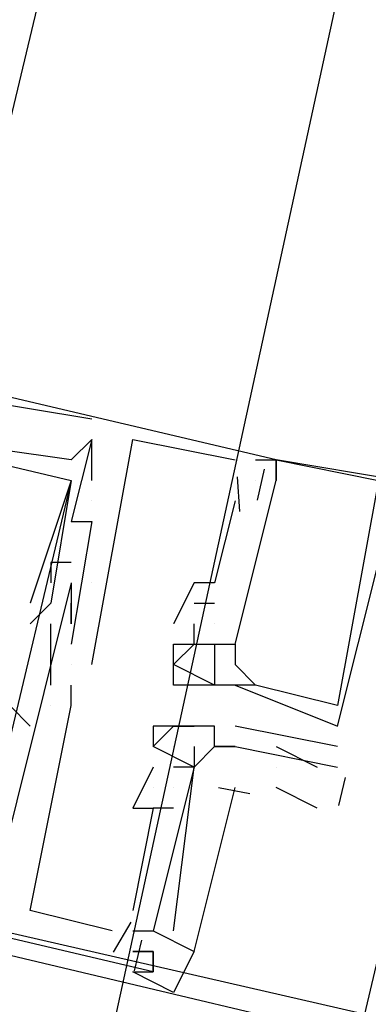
# Model space of a CAD drawing. Header units: feet. Extents: x -79 to 198, y -22 to 181.
# Tile 146 of 203: x 118.073 to 118.3, y 76.117 to 76.758. Entities that reach past the tile are written whole.
import ezdxf

# ---------------------------------------------------------------- set-up
doc = ezdxf.new("R2010")
doc.units = ezdxf.units.FT
doc.layers.add('A-AREA-COMUN', color=252, linetype='CONTINUOUS')
doc.layers.add('A-LINEA', color=7, linetype='CONTINUOUS')

msp = doc.modelspace()

# ---------------------------------------------------------------- linework, layer by layer
at = {"layer": 'A-AREA-COMUN'}
msp.add_lwpolyline([(118, 75.4844), (119.808, 83.8044), (120.64, 86.8444), (120.64, 87.4133), (120.8, 87.52), (121.36, 89.8844)], dxfattribs=at)
at = {"layer": 'A-LINEA'}
for p, q in [((118.12, 76.4978), (118.12, 76.4978)), ((118.12, 76.4978), (118.12, 76.4978)), ((118.12, 76.4978), (118.12, 76.4978)), ((118.12, 76.4978), (118.12, 76.4978)), ((118.12, 76.4978), (118.12, 76.4978)), ((118.12, 76.4978), (118.12, 76.4978)), ((118.12, 76.4578), (118.12, 76.4844)), ((118.12, 76.4844), (118.12, 76.4844)), ((118.12, 76.4844), (118.12, 76.4844)), ((118.12, 76.4578), (118.12, 76.4844)), ((118.12, 76.4844), (118.12, 76.4844)), ((118.12, 76.4844), (118.12, 76.4844)), ((118.12, 76.4578), (118.12, 76.4844)), ((118.12, 76.4844), (118.12, 76.4844)), ((118.12, 76.4844), (118.12, 76.4844)), ((118.1467, 76.4844), (118.1467, 76.4844)), ((118.1467, 76.4844), (118.1467, 76.4844)), ((118.1467, 76.4844), (118.1467, 76.4844)), ((118.1067, 76.4711), (118.1067, 76.4711)), ((118.1067, 76.4711), (118.1067, 76.4711)), ((118.1067, 76.4711), (118.1067, 76.4711)), ((118.2133, 76.4711), (118.2133, 76.4711)), ((118.2133, 76.4711), (118.2133, 76.4711)), ((118.2133, 76.4711), (118.2133, 76.4711)), ((118.2267, 76.4711), (118.2267, 76.4711)), ((118.2267, 76.4711), (118.2267, 76.4711)), ((118.2267, 76.4711), (118.2267, 76.4711)), ((118.2323, 76.4651), (118.2276, 76.445)), ((118.2323, 76.4651), (118.2276, 76.445)), ((118.2323, 76.4651), (118.2276, 76.445)), ((118.24, 76.4711), (118.24, 76.4711)), ((118.24, 76.4711), (118.24, 76.4711)), ((118.24, 76.4711), (118.24, 76.4711)), ((118.24, 76.4711), (118.24, 76.4711)), ((118.24, 76.4711), (118.24, 76.4711)), ((118.24, 76.4711), (118.24, 76.4711)), ((118.24, 76.4711), (118.24, 76.4711)), ((118.24, 76.4711), (118.24, 76.4711)), ((118.24, 76.4711), (118.24, 76.4711)), ((118.2146, 76.4602), (118.2162, 76.4376)), ((118.2146, 76.4602), (118.2162, 76.4376)), ((118.2146, 76.4602), (118.2162, 76.4376)), ((118.1067, 76.4578), (118.04, 76.1778)), ((118.1067, 76.4578), (118.04, 76.1778)), ((118.1067, 76.4578), (118.04, 76.1778)), ((118.1067, 76.4578), (118.1067, 76.4578)), ((118.1067, 76.4578), (118.1067, 76.4578)), ((118.1067, 76.4578), (118.1067, 76.4578)), ((118.1067, 76.4578), (118.1067, 76.4578)), ((118.1067, 76.4578), (118.1067, 76.4578)), ((118.1067, 76.4578), (118.1067, 76.4578)), ((118.12, 76.4578), (118.12, 76.4578)), ((118.12, 76.4578), (118.12, 76.4578)), ((118.12, 76.4578), (118.12, 76.4578)), ((118.2267, 76.4578), (118.2267, 76.4578)), ((118.2267, 76.4578), (118.2267, 76.4578)), ((118.2267, 76.4578), (118.2267, 76.4578)), ((118.2267, 76.4578), (118.2267, 76.4578)), ((118.2267, 76.4578), (118.2267, 76.4578)), ((118.2267, 76.4578), (118.2267, 76.4578)), ((118.24, 76.4578), (118.24, 76.4578)), ((118.24, 76.4578), (118.24, 76.4578)), ((118.24, 76.4578), (118.24, 76.4578)), ((118.24, 76.4578), (118.24, 76.4578)), ((118.24, 76.4578), (118.24, 76.4578)), ((118.24, 76.4578), (118.24, 76.4578)), ((118.12, 76.4444), (118.12, 76.4444)), ((118.12, 76.4444), (118.12, 76.4444)), ((118.12, 76.4444), (118.12, 76.4444)), ((118.12, 76.4444), (118.12, 76.4444)), ((118.12, 76.4444), (118.12, 76.4444)), ((118.12, 76.4444), (118.12, 76.4444)), ((118.2133, 76.4444), (118.2133, 76.4444)), ((118.2133, 76.4444), (118.2133, 76.4444)), ((118.2133, 76.4444), (118.2133, 76.4444)), ((118.12, 76.4311), (118.1067, 76.3511)), ((118.1067, 76.4311), (118.1067, 76.4311)), ((118.12, 76.4311), (118.1067, 76.3511)), ((118.1067, 76.4311), (118.1067, 76.4311)), ((118.12, 76.4311), (118.1067, 76.3511)), ((118.1067, 76.4311), (118.1067, 76.4311)), ((118.12, 76.4311), (118.12, 76.4311)), ((118.12, 76.4311), (118.12, 76.4311)), ((118.12, 76.4311), (118.12, 76.4311)), ((118.12, 76.4311), (118.12, 76.4311)), ((118.12, 76.4311), (118.12, 76.4311)), ((118.12, 76.4311), (118.12, 76.4311)), ((118.0933, 76.4044), (118.0933, 76.4044)), ((118.0933, 76.4044), (118.0933, 76.4044)), ((118.0933, 76.4044), (118.0933, 76.4044)), ((118.1067, 76.4044), (118.1067, 76.4044)), ((118.1067, 76.4044), (118.1067, 76.4044)), ((118.1067, 76.4044), (118.1067, 76.4044)), ((118.0933, 76.3911), (118.0933, 76.3911)), ((118.0933, 76.3911), (118.0933, 76.3911)), ((118.0933, 76.3911), (118.0933, 76.3911)), ((118.1067, 76.3911), (118.1067, 76.3911)), ((118.1067, 76.3911), (118.1067, 76.3911)), ((118.1067, 76.3911), (118.1067, 76.3911)), ((118.1067, 76.3911), (118.1067, 76.3911)), ((118.1067, 76.3911), (118.1067, 76.3911)), ((118.1067, 76.3911), (118.1067, 76.3911)), ((118.1067, 76.3911), (118.1067, 76.3911)), ((118.1067, 76.3911), (118.1067, 76.3911)), ((118.1067, 76.3911), (118.1067, 76.3911)), ((118.12, 76.3911), (118.12, 76.3911)), ((118.12, 76.3911), (118.12, 76.3911)), ((118.12, 76.3911), (118.12, 76.3911)), ((118.12, 76.3911), (118.12, 76.3911)), ((118.12, 76.3911), (118.12, 76.3911)), ((118.12, 76.3911), (118.12, 76.3911)), ((118.1867, 76.3911), (118.1867, 76.3911)), ((118.1867, 76.3911), (118.1867, 76.3911)), ((118.1867, 76.3911), (118.1867, 76.3911)), ((118.2, 76.3911), (118.2, 76.3911)), ((118.2, 76.3911), (118.2, 76.3911)), ((118.2, 76.3911), (118.2, 76.3911)), ((118.08, 76.3778), (118.08, 76.3778)), ((118.08, 76.3778), (118.08, 76.3778)), ((118.08, 76.3778), (118.08, 76.3778)), ((118.0933, 76.3778), (118.0933, 76.3778)), ((118.0933, 76.3778), (118.0933, 76.3778)), ((118.0933, 76.3778), (118.0933, 76.3778)), ((118.1067, 76.3778), (118.1067, 76.3778)), ((118.1067, 76.3778), (118.1067, 76.3778)), ((118.1067, 76.3778), (118.1067, 76.3778)), ((118.1867, 76.3778), (118.2, 76.3778)), ((118.1867, 76.3778), (118.1867, 76.3778)), ((118.1867, 76.3778), (118.2, 76.3778)), ((118.1867, 76.3778), (118.1867, 76.3778)), ((118.1867, 76.3778), (118.2, 76.3778)), ((118.1867, 76.3778), (118.1867, 76.3778)), ((118.2, 76.3778), (118.2, 76.3778)), ((118.2, 76.3778), (118.2, 76.3778)), ((118.2, 76.3778), (118.2, 76.3778)), ((118.08, 76.3644), (118.08, 76.3644)), ((118.08, 76.3644), (118.08, 76.3644)), ((118.08, 76.3644), (118.08, 76.3644)), ((118.0933, 76.3244), (118.0933, 76.3644)), ((118.0933, 76.3644), (118.0933, 76.3644)), ((118.0933, 76.3244), (118.0933, 76.3644)), ((118.0933, 76.3644), (118.0933, 76.3644)), ((118.0933, 76.3244), (118.0933, 76.3644)), ((118.0933, 76.3644), (118.0933, 76.3644)), ((118.1067, 76.3644), (118.1067, 76.3644)), ((118.1067, 76.3644), (118.1067, 76.3644)), ((118.1067, 76.3644), (118.1067, 76.3644)), ((118.1067, 76.3644), (118.1067, 76.3644)), ((118.1067, 76.3644), (118.1067, 76.3644)), ((118.1067, 76.3644), (118.1067, 76.3644)), ((118.1733, 76.3644), (118.1733, 76.3644)), ((118.1733, 76.3644), (118.1733, 76.3644)), ((118.1733, 76.3644), (118.1733, 76.3644)), ((118.1867, 76.3644), (118.1867, 76.3644)), ((118.1867, 76.3644), (118.1867, 76.3644)), ((118.1867, 76.3644), (118.1867, 76.3644)), ((118.2, 76.3644), (118.2, 76.3644)), ((118.2, 76.3644), (118.2, 76.3644)), ((118.2, 76.3644), (118.2, 76.3644)), ((118.2, 76.3644), (118.2, 76.3644)), ((118.2, 76.3644), (118.2, 76.3644)), ((118.2, 76.3644), (118.2, 76.3644)), ((118.1067, 76.3511), (118.1067, 76.3511)), ((118.1067, 76.3511), (118.1067, 76.3511)), ((118.1067, 76.3511), (118.1067, 76.3511)), ((118.1733, 76.3511), (118.1733, 76.3511)), ((118.1733, 76.3511), (118.1733, 76.3511)), ((118.1733, 76.3511), (118.1733, 76.3511)), ((118.1733, 76.3511), (118.1733, 76.3511)), ((118.1733, 76.3511), (118.1733, 76.3511)), ((118.1733, 76.3511), (118.1733, 76.3511)), ((118.1867, 76.3511), (118.1867, 76.3511)), ((118.1867, 76.3511), (118.1867, 76.3511)), ((118.1867, 76.3511), (118.1867, 76.3511)), ((118.1867, 76.3511), (118.1867, 76.3511)), ((118.1867, 76.3511), (118.1867, 76.3511)), ((118.1867, 76.3511), (118.1867, 76.3511)), ((118.1867, 76.3511), (118.1867, 76.3511)), ((118.1867, 76.3511), (118.1867, 76.3511)), ((118.1867, 76.3511), (118.1867, 76.3511)), ((118.2, 76.3511), (118.2, 76.3511)), ((118.2, 76.3511), (118.2, 76.3511)), ((118.2, 76.3511), (118.2, 76.3511)), ((118.2, 76.3511), (118.2, 76.3511)), ((118.2, 76.3511), (118.2, 76.3511)), ((118.2, 76.3511), (118.2, 76.3511)), ((118.2, 76.3511), (118.2, 76.3511)), ((118.2, 76.3511), (118.2, 76.3511)), ((118.2, 76.3511), (118.2, 76.3511)), ((118.2133, 76.3511), (118.2133, 76.3511)), ((118.2133, 76.3511), (118.2133, 76.3511)), ((118.2133, 76.3511), (118.2133, 76.3511)), ((118.2133, 76.3511), (118.2133, 76.3511)), ((118.2133, 76.3511), (118.2133, 76.3511)), ((118.2133, 76.3511), (118.2133, 76.3511)), ((118.1067, 76.3378), (118.1067, 76.3378)), ((118.1067, 76.3378), (118.1067, 76.3378)), ((118.1067, 76.3378), (118.1067, 76.3378)), ((118.1067, 76.3378), (118.1067, 76.3378)), ((118.1067, 76.3378), (118.1067, 76.3378)), ((118.1067, 76.3378), (118.1067, 76.3378)), ((118.12, 76.3378), (118.12, 76.3378)), ((118.12, 76.3378), (118.12, 76.3378)), ((118.12, 76.3378), (118.12, 76.3378)), ((118.1733, 76.3378), (118.1733, 76.3378)), ((118.1733, 76.3378), (118.1733, 76.3378)), ((118.1733, 76.3378), (118.1733, 76.3378)), ((118.2133, 76.3378), (118.2133, 76.3378)), ((118.2133, 76.3378), (118.2133, 76.3378)), ((118.2133, 76.3378), (118.2133, 76.3378)), ((118.0933, 76.3244), (118.0933, 76.3244)), ((118.0933, 76.3244), (118.0933, 76.3244)), ((118.0933, 76.3244), (118.0933, 76.3244)), ((118.1067, 76.3244), (118.1067, 76.3244)), ((118.1067, 76.3244), (118.1067, 76.3244)), ((118.1067, 76.3244), (118.1067, 76.3244)), ((118.1733, 76.3244), (118.1733, 76.3244)), ((118.1733, 76.3244), (118.1733, 76.3244)), ((118.1733, 76.3244), (118.1733, 76.3244)), ((118.1867, 76.3244), (118.1867, 76.3244)), ((118.1867, 76.3244), (118.1867, 76.3244)), ((118.1867, 76.3244), (118.1867, 76.3244)), ((118.2, 76.3244), (118.2, 76.3244)), ((118.2, 76.3244), (118.2, 76.3244)), ((118.2, 76.3244), (118.2, 76.3244)), ((118.2, 76.3244), (118.2, 76.3244)), ((118.2, 76.3244), (118.2, 76.3244)), ((118.2, 76.3244), (118.2, 76.3244)), ((118.2, 76.3244), (118.2, 76.3244)), ((118.2, 76.3244), (118.2, 76.3244)), ((118.2, 76.3244), (118.2, 76.3244)), ((118.2133, 76.3244), (118.2133, 76.3244)), ((118.2133, 76.3244), (118.2133, 76.3244)), ((118.2133, 76.3244), (118.2133, 76.3244)), ((118.2133, 76.3244), (118.2133, 76.3244)), ((118.2133, 76.3244), (118.2133, 76.3244)), ((118.2133, 76.3244), (118.2133, 76.3244)), ((118.2133, 76.3244), (118.2133, 76.3244)), ((118.2133, 76.3244), (118.2133, 76.3244)), ((118.2133, 76.3244), (118.2133, 76.3244)), ((118.2267, 76.3244), (118.2267, 76.3244)), ((118.2267, 76.3244), (118.2267, 76.3244)), ((118.2267, 76.3244), (118.2267, 76.3244)), ((118.2267, 76.3244), (118.2267, 76.3244)), ((118.2267, 76.3244), (118.2267, 76.3244)), ((118.2267, 76.3244), (118.2267, 76.3244)), ((118.0933, 76.3111), (118.0933, 76.3111)), ((118.0933, 76.3111), (118.0933, 76.3111)), ((118.0933, 76.3111), (118.0933, 76.3111)), ((118.0933, 76.3111), (118.0933, 76.3111)), ((118.0933, 76.3111), (118.0933, 76.3111)), ((118.0933, 76.3111), (118.0933, 76.3111)), ((118.1067, 76.3111), (118.1067, 76.3111)), ((118.1067, 76.3111), (118.1067, 76.3111)), ((118.1067, 76.3111), (118.1067, 76.3111)), ((118.1067, 76.3111), (118.1067, 76.3111)), ((118.1067, 76.3111), (118.1067, 76.3111)), ((118.1067, 76.3111), (118.1067, 76.3111)), ((118.1067, 76.3111), (118.1067, 76.3111)), ((118.1067, 76.3111), (118.1067, 76.3111)), ((118.1067, 76.3111), (118.1067, 76.3111)), ((118.28, 76.3111), (118.28, 76.3111)), ((118.28, 76.3111), (118.28, 76.3111)), ((118.28, 76.3111), (118.28, 76.3111)), ((118.08, 76.2978), (118.08, 76.2978)), ((118.08, 76.2978), (118.08, 76.2978)), ((118.08, 76.2978), (118.08, 76.2978)), ((118.16, 76.2978), (118.16, 76.2978)), ((118.1733, 76.2978), (118.1733, 76.2978)), ((118.1733, 76.2978), (118.1733, 76.2978)), ((118.1867, 76.2978), (118.1867, 76.2978)), ((118.1867, 76.2978), (118.1867, 76.2978)), ((118.2, 76.2978), (118.2, 76.2978)), ((118.28, 76.2844), (118.2133, 76.2978)), ((118.2133, 76.2978), (118.2133, 76.2978)), ((118.28, 76.2978), (118.28, 76.2978)), ((118.28, 76.2978), (118.28, 76.2978)), ((118.28, 76.2978), (118.28, 76.2978)), ((118.1867, 76.2711), (118.16, 76.2844)), ((118.16, 76.2844), (118.16, 76.2844)), ((118.16, 76.2844), (118.16, 76.2844)), ((118.1733, 76.2844), (118.1733, 76.2844)), ((118.1867, 76.2844), (118.1867, 76.2711)), ((118.1867, 76.2844), (118.1867, 76.2844)), ((118.2, 76.2844), (118.2, 76.2844)), ((118.2, 76.2844), (118.2, 76.2844)), ((118.2, 76.2844), (118.2, 76.2844)), ((118.2133, 76.2844), (118.2133, 76.2844)), ((118.2133, 76.2844), (118.2133, 76.2844)), ((118.24, 76.2844), (118.2667, 76.2711)), ((118.28, 76.2844), (118.28, 76.2844)), ((118.16, 76.2711), (118.1467, 76.2444)), ((118.16, 76.2711), (118.1467, 76.2444)), ((118.16, 76.2711), (118.1467, 76.2444)), ((118.16, 76.2711), (118.16, 76.2711)), ((118.16, 76.2711), (118.16, 76.2711)), ((118.16, 76.2711), (118.16, 76.2711)), ((118.16, 76.2711), (118.16, 76.2711)), ((118.1733, 76.2711), (118.1733, 76.2711)), ((118.1733, 76.2711), (118.1733, 76.2711)), ((118.1733, 76.2711), (118.1733, 76.2711)), ((118.1733, 76.2711), (118.1733, 76.2711)), ((118.1733, 76.2711), (118.1733, 76.2711)), ((118.1867, 76.2711), (118.1867, 76.2711)), ((118.1867, 76.2711), (118.1867, 76.2711)), ((118.1867, 76.2711), (118.1867, 76.2711)), ((118.1867, 76.2711), (118.1867, 76.2711)), ((118.1867, 76.2711), (118.1867, 76.2711)), ((118.24, 76.2711), (118.24, 76.2711)), ((118.28, 76.2711), (118.28, 76.2711)), ((118.285, 76.2643), (118.2807, 76.246)), ((118.16, 76.2578), (118.16, 76.2578)), ((118.16, 76.2578), (118.16, 76.2578)), ((118.16, 76.2578), (118.16, 76.2578)), ((118.16, 76.2578), (118.16, 76.2578)), ((118.16, 76.2578), (118.16, 76.2578)), ((118.16, 76.2578), (118.16, 76.2578)), ((118.1733, 76.2578), (118.1733, 76.2578)), ((118.1733, 76.2578), (118.1733, 76.2578)), ((118.1733, 76.2578), (118.1733, 76.2578)), ((118.1733, 76.2578), (118.1733, 76.2578)), ((118.1733, 76.2578), (118.1733, 76.2578)), ((118.1733, 76.2578), (118.1733, 76.2578)), ((118.2228, 76.2536), (118.2025, 76.2575)), ((118.2228, 76.2536), (118.2025, 76.2575)), ((118.2228, 76.2536), (118.2025, 76.2575)), ((118.2667, 76.2444), (118.24, 76.2578)), ((118.1467, 76.2444), (118.1467, 76.2444)), ((118.1467, 76.2444), (118.1467, 76.2444)), ((118.1467, 76.2444), (118.1467, 76.2444)), ((118.1733, 76.2444), (118.16, 76.2444)), ((118.16, 76.2444), (118.16, 76.2444)), ((118.16, 76.2444), (118.16, 76.2444)), ((118.1733, 76.2444), (118.16, 76.2444)), ((118.16, 76.2444), (118.16, 76.2444)), ((118.16, 76.2444), (118.16, 76.2444)), ((118.1733, 76.2444), (118.16, 76.2444)), ((118.16, 76.2444), (118.16, 76.2444)), ((118.16, 76.2444), (118.16, 76.2444)), ((118.1733, 76.2444), (118.1733, 76.2444)), ((118.1733, 76.2444), (118.1733, 76.2444)), ((118.1733, 76.2444), (118.1733, 76.2444)), ((118.08, 76.1778), (118.08, 76.1778)), ((118.08, 76.1778), (118.08, 76.1778)), ((118.08, 76.1778), (118.08, 76.1778)), ((118.1467, 76.1778), (118.1467, 76.1778)), ((118.1467, 76.1778), (118.1467, 76.1778)), ((118.1467, 76.1778), (118.1467, 76.1778)), ((118.1455, 76.1702), (118.1339, 76.1506)), ((118.1455, 76.1702), (118.1339, 76.1506)), ((118.1455, 76.1702), (118.1339, 76.1506)), ((118.1333, 76.1644), (118.1333, 76.1644)), ((118.1333, 76.1644), (118.1333, 76.1644)), ((118.1333, 76.1644), (118.1333, 76.1644)), ((118.1467, 76.1644), (118.16, 76.1644)), ((118.16, 76.1644), (118.16, 76.1644)), ((118.16, 76.1644), (118.16, 76.1644)), ((118.16, 76.1644), (118.16, 76.1644)), ((118.16, 76.1644), (118.16, 76.1644)), ((118.16, 76.1644), (118.16, 76.1644)), ((118.16, 76.1644), (118.16, 76.1644)), ((118.1733, 76.1644), (118.1733, 76.1644)), ((118.1733, 76.1644), (118.1733, 76.1644)), ((118.1733, 76.1644), (118.1733, 76.1644)), ((118.1523, 76.1584), (118.1476, 76.1384)), ((118.1523, 76.1584), (118.1476, 76.1384)), ((118.1523, 76.1584), (118.1476, 76.1384)), ((118.1467, 76.1511), (118.1467, 76.1511)), ((118.1467, 76.1511), (118.1467, 76.1511)), ((118.1467, 76.1511), (118.1467, 76.1511)), ((118.16, 76.1511), (118.16, 76.1511)), ((118.16, 76.1511), (118.16, 76.1511)), ((118.16, 76.1511), (118.16, 76.1511)), ((118.16, 76.1511), (118.16, 76.1511)), ((118.16, 76.1511), (118.16, 76.1511)), ((118.16, 76.1378), (118.16, 76.1378)), ((118.16, 76.1378), (118.16, 76.1378)), ((118.16, 76.1378), (118.16, 76.1378))]:
    msp.add_line(p, q, dxfattribs=at)
for points in [[(117.0933, 59.0178), (114.4, 59.6578), (118.2, 75.6978), (122, 91.7511), (124.68, 91.1111)], [(118.0267, 76.5244), (118.4533, 78.3111), (118.8267, 79.8844)], [(118.2267, 76.4711), (118.24, 76.4711), (117.56, 76.6311), (117.52, 76.4844)], [(118.2267, 76.4711), (118.24, 76.4711), (117.56, 76.6311), (117.52, 76.4844)], [(118.2267, 76.4711), (118.24, 76.4711), (117.56, 76.6311), (117.52, 76.4844)], [(117.5867, 76.6178), (118.0267, 76.5111), (118.0267, 76.4978), (118.0133, 76.4978), (118.0133, 76.4844), (118.0267, 76.4844), (118.04, 76.5111), (118.12, 76.4978)], [(117.5867, 76.6178), (118.0267, 76.5111), (118.0267, 76.4978), (118.0133, 76.4978), (118.0133, 76.4844), (118.0267, 76.4844), (118.04, 76.5111), (118.12, 76.4978)], [(117.5867, 76.6178), (118.0267, 76.5111), (118.0267, 76.4978), (118.0133, 76.4978), (118.0133, 76.4844), (118.0267, 76.4844), (118.04, 76.5111), (118.12, 76.4978)], [(117.5867, 76.4844), (117.6, 76.5778), (118.1067, 76.4578), (118.08, 76.3778)], [(117.5867, 76.4844), (117.6, 76.5778), (118.1067, 76.4578), (118.08, 76.3778)], [(117.5867, 76.4844), (117.6, 76.5778), (118.1067, 76.4578), (118.08, 76.3778)], [(118.12, 76.4844), (118.1067, 76.4711), (118.0133, 76.4844), (118.0133, 76.4978), (118.0267, 76.4978), (118.0133, 76.5111), (118.0133, 76.4844), (117.6, 76.5778)], [(118.12, 76.4844), (118.1067, 76.4711), (118.0133, 76.4844), (118.0133, 76.4978), (118.0267, 76.4978), (118.0133, 76.5111), (118.0133, 76.4844), (117.6, 76.5778)], [(118.12, 76.4844), (118.1067, 76.4711), (118.0133, 76.4844), (118.0133, 76.4978), (118.0267, 76.4978), (118.0133, 76.5111), (118.0133, 76.4844), (117.6, 76.5778)], [(118.1467, 76.1511), (118.16, 76.1511), (118.16, 76.1378), (117.48, 76.2978), (117.52, 76.4578), (117.5467, 76.4578), (117.56, 76.5244), (117.5733, 76.5244), (117.5867, 76.5244)], [(118.1467, 76.1511), (118.16, 76.1511), (118.16, 76.1378), (117.48, 76.2978), (117.52, 76.4578), (117.5467, 76.4578), (117.56, 76.5244), (117.5733, 76.5244), (117.5867, 76.5244)], [(118.1467, 76.1511), (118.16, 76.1511), (118.16, 76.1378), (117.48, 76.2978), (117.52, 76.4578), (117.5467, 76.4578), (117.56, 76.5244), (117.5733, 76.5244), (117.5867, 76.5244)], [(118.12, 76.4844), (118.1067, 76.4311), (118.12, 76.4311)], [(118.12, 76.4844), (118.1067, 76.4311), (118.12, 76.4311)], [(118.12, 76.4844), (118.1067, 76.4311), (118.12, 76.4311)], [(118.12, 76.3378), (118.1467, 76.4844), (118.2133, 76.4711)], [(118.12, 76.3378), (118.1467, 76.4844), (118.2133, 76.4711)], [(118.12, 76.3378), (118.1467, 76.4844), (118.2133, 76.4711)], [(118.2133, 76.3244), (118.28, 76.2978), (118.32, 76.4578), (118.32, 76.4578), (118.24, 76.4711), (118.24, 76.4578), (118.24, 76.4711), (118.3067, 76.4578), (118.3067, 76.4578), (118.28, 76.3111), (118.28, 76.3111), (118.2267, 76.3244), (118.2267, 76.3244), (118.2267, 76.3244), (118.2267, 76.3244), (118.2133, 76.3378)], [(118.2133, 76.3244), (118.28, 76.2978), (118.32, 76.4578), (118.32, 76.4578), (118.24, 76.4711), (118.24, 76.4578), (118.24, 76.4711), (118.3067, 76.4578), (118.3067, 76.4578), (118.28, 76.3111), (118.28, 76.3111), (118.2267, 76.3244), (118.2267, 76.3244), (118.2267, 76.3244), (118.2267, 76.3244), (118.2133, 76.3378)], [(118.2133, 76.3244), (118.28, 76.2978), (118.32, 76.4578), (118.32, 76.4578), (118.24, 76.4711), (118.24, 76.4578), (118.24, 76.4711), (118.3067, 76.4578), (118.3067, 76.4578), (118.28, 76.3111), (118.28, 76.3111), (118.2267, 76.3244), (118.2267, 76.3244), (118.2267, 76.3244), (118.2267, 76.3244), (118.2133, 76.3378)], [(118.1067, 76.4578), (118.0933, 76.3778), (118.08, 76.3644), (118.08, 76.3644)], [(118.1067, 76.4578), (118.0933, 76.3778), (118.08, 76.3644), (118.08, 76.3644)], [(118.1067, 76.4578), (118.0933, 76.3778), (118.08, 76.3644), (118.08, 76.3644)], [(118.2, 76.3511), (118.2133, 76.3511), (118.24, 76.4578)], [(118.2, 76.3511), (118.2133, 76.3511), (118.24, 76.4578)], [(118.2, 76.3511), (118.2133, 76.3511), (118.24, 76.4578)], [(118.2133, 76.4444), (118.2, 76.3911), (118.1867, 76.3911), (118.1733, 76.3644)], [(118.2133, 76.4444), (118.2, 76.3911), (118.1867, 76.3911), (118.1733, 76.3644)], [(118.2133, 76.4444), (118.2, 76.3911), (118.1867, 76.3911), (118.1733, 76.3644)], [(118.08, 76.2978), (118.0667, 76.3111), (118.0667, 76.3111), (118.04, 76.2178), (117.5467, 76.3378), (117.5733, 76.4178)], [(118.08, 76.2978), (118.0667, 76.3111), (118.0667, 76.3111), (118.04, 76.2178), (117.5467, 76.3378), (117.5733, 76.4178)], [(118.08, 76.2978), (118.0667, 76.3111), (118.0667, 76.3111), (118.04, 76.2178), (117.5467, 76.3378), (117.5733, 76.4178)], [(118.1067, 76.4044), (118.0933, 76.4044), (118.0933, 76.3911)], [(118.1067, 76.4044), (118.0933, 76.4044), (118.0933, 76.3911)], [(118.1067, 76.4044), (118.0933, 76.4044), (118.0933, 76.3911)], [(118.1067, 76.3911), (118.0533, 76.1778), (117.96, 76.2044)], [(118.1067, 76.3911), (118.0533, 76.1778), (117.96, 76.2044)], [(118.1067, 76.3911), (118.0533, 76.1778), (117.96, 76.2044)], [(118.1067, 76.3911), (118.1067, 76.3644), (118.1067, 76.3778)], [(118.1067, 76.3911), (118.1067, 76.3644), (118.1067, 76.3778)], [(118.1067, 76.3911), (118.1067, 76.3644), (118.1067, 76.3778)], [(118.1733, 76.3511), (118.1867, 76.3511), (118.1867, 76.3644)], [(118.1733, 76.3511), (118.1867, 76.3511), (118.1867, 76.3644)], [(118.1733, 76.3511), (118.1867, 76.3511), (118.1867, 76.3644)], [(118.2, 76.3511), (118.2, 76.3244), (118.1733, 76.3378), (118.1867, 76.3511), (118.2, 76.3511)], [(118.2267, 76.3244), (118.2133, 76.3244), (118.2, 76.3244), (118.1867, 76.3244), (118.1733, 76.3244), (118.1733, 76.3511), (118.1867, 76.3511), (118.1867, 76.3511), (118.1867, 76.3511), (118.1867, 76.3511), (118.2, 76.3511), (118.2, 76.3511), (118.2133, 76.3511), (118.2133, 76.3378), (118.2133, 76.3378)], [(118.2, 76.3511), (118.2, 76.3244), (118.1733, 76.3378), (118.1867, 76.3511), (118.2, 76.3511)], [(118.2267, 76.3244), (118.2133, 76.3244), (118.2, 76.3244), (118.1867, 76.3244), (118.1733, 76.3244), (118.1733, 76.3511), (118.1867, 76.3511), (118.1867, 76.3511), (118.1867, 76.3511), (118.1867, 76.3511), (118.2, 76.3511), (118.2, 76.3511), (118.2133, 76.3511), (118.2133, 76.3378), (118.2133, 76.3378)], [(118.2, 76.3511), (118.2, 76.3244), (118.1733, 76.3378), (118.1867, 76.3511), (118.2, 76.3511)], [(118.2267, 76.3244), (118.2133, 76.3244), (118.2, 76.3244), (118.1867, 76.3244), (118.1733, 76.3244), (118.1733, 76.3511), (118.1867, 76.3511), (118.1867, 76.3511), (118.1867, 76.3511), (118.1867, 76.3511), (118.2, 76.3511), (118.2, 76.3511), (118.2133, 76.3511), (118.2133, 76.3378), (118.2133, 76.3378)], [(118.1333, 76.1644), (118.08, 76.1778), (118.1067, 76.3111), (118.1067, 76.3244)], [(118.1333, 76.1644), (118.08, 76.1778), (118.1067, 76.3111), (118.1067, 76.3244)], [(118.1333, 76.1644), (118.08, 76.1778), (118.1067, 76.3111), (118.1067, 76.3244)], [(117.2933, 75.4844), (118.1067, 75.2978), (118.2933, 76.1111), (117.48, 76.2978), (117.2933, 75.4844)], [(118.16, 76.2844), (118.1733, 76.2978), (118.1867, 76.2978)], [(118.2133, 76.2844), (118.2, 76.2844), (118.2, 76.2978), (118.1867, 76.2978), (118.1733, 76.2978), (118.16, 76.2978), (118.16, 76.2844)], [(117.3067, 75.4978), (118.0933, 75.3111), (118.28, 76.0978), (117.4933, 76.2844), (117.3067, 75.4978)], [(118.2, 76.2844), (118.2, 76.2844), (118.1867, 76.2711), (118.1867, 76.2711), (118.1867, 76.2711), (118.1867, 76.2711)], [(118.2, 76.2844), (118.2133, 76.2844), (118.2133, 76.2844), (118.2133, 76.2844), (118.2133, 76.2844), (118.28, 76.2711), (118.28, 76.2711), (118.28, 76.2711)], [(118.16, 76.2711), (118.16, 76.2711), (118.16, 76.2711), (118.16, 76.2711), (118.16, 76.2711), (118.16, 76.2711)], [(118.1867, 76.2711), (118.16, 76.1644), (118.1867, 76.1511), (118.2133, 76.2578)], [(118.1867, 76.2711), (118.16, 76.1644), (118.1867, 76.1511), (118.2133, 76.2578)], [(118.1867, 76.2711), (118.16, 76.1644), (118.1867, 76.1511), (118.2133, 76.2578)], [(118.1733, 76.1644), (118.1867, 76.2711), (118.1733, 76.2711)], [(118.1733, 76.1644), (118.1867, 76.2711), (118.1733, 76.2711)], [(118.1733, 76.1644), (118.1867, 76.2711), (118.1733, 76.2711)], [(118.1467, 76.2444), (118.16, 76.2444), (118.1467, 76.1778)], [(118.1467, 76.2444), (118.16, 76.2444), (118.1467, 76.1778)], [(118.1467, 76.2444), (118.16, 76.2444), (118.1467, 76.1778)], [(118.16, 76.1644), (118.1867, 76.1511), (118.1733, 76.1244), (118.1467, 76.1378), (118.16, 76.1378)], [(118.16, 76.1378), (118.16, 76.1511), (118.1467, 76.1511)]]:
    msp.add_lwpolyline(points, dxfattribs=at)

doc.saveas('drawing.dxf')
